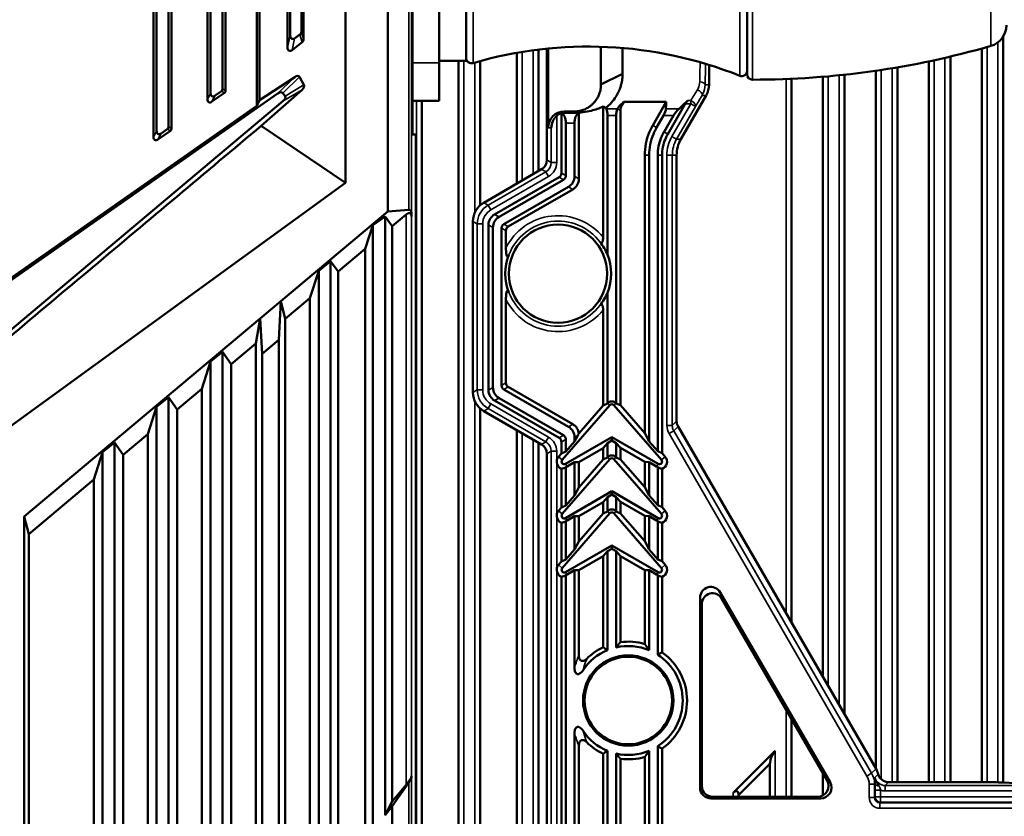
# Model space of a CAD drawing. Header units: millimetres. Extents: x 0 to 4638, y -120 to 1188.
# Tile 99 of 256: x 490 to 581, y 849 to 923. Entities that reach past the tile are written whole.
import ezdxf

# ---------------------------------------------------------------- set-up
doc = ezdxf.new("R2010")
doc.units = ezdxf.units.MM
doc.header["$LTSCALE"] = 2
doc.layers.add('Sichtbar (ISO)', color=7, linetype='Continuous', lineweight=50)
doc.layers.add('Sichtbar schmal (ISO)', color=7, linetype='Continuous', lineweight=35)

msp = doc.modelspace()

# ---------------------------------------------------------------- linework, layer by layer
at = {"layer": 'Sichtbar (ISO)'}
for p, q in [((501.956, 960.7707), (501.956, 912.0806)), ((502.2447, 912.6351), (502.2447, 960.707)), ((503.3447, 960.707), (503.3447, 913.0415)), ((503.6334, 912.8912), (503.6334, 960.7707)), ((506.956, 960.7707), (506.956, 915.5816)), ((507.2447, 916.1361), (507.2447, 960.707)), ((508.3447, 960.707), (508.3447, 916.5425)), ((519.7336, 907.8669), (519.7336, 960.5922)), ((523.6466, 905.2013), (523.6466, 956.7545)), ((508.6334, 916.3922), (508.6334, 950.9815)), ((515.8512, 921.1543), (515.8512, 948.9272)), ((525.9395, 912.3402), (525.9395, 949.5633)), ((514.3524, 920.3889), (514.3524, 948.1113)), ((514.5924, 921.516), (514.5924, 948.1362)), ((515.6437, 921.8384), (515.6437, 948.5388)), ((511.5089, 914.9949), (511.5089, 947.3954)), ((511.7709, 947.4048), (511.7709, 915.4982)), ((556.8942, 944.0019), (556.8942, 917.9019)), ((528.3937, 942.9564), (528.3937, 918.9469)), ((530.8937, 942.7564), (530.8937, 919.1468)), ((530.8942, 941.9435), (530.8942, 919.4165)), ((515.5145, 921.5686), (515.0196, 921.2221)), ((530.8942, 922.2019), (530.8937, 922.2019)), ((580.6072, 921.4092), (580.6072, 852.3602)), ((514.7891, 920.1394), (515.7248, 920.8755)), ((543.3719, 916.9519), (543.3719, 920.4487)), ((535.5822, 919.8868), (535.5822, 907.7852)), ((537.5822, 908.9399), (537.5822, 920.1866)), ((538.3719, 909.9729), (538.3719, 920.275)), ((538.4766, 920.2855), (538.4766, 912.9519)), ((545.3719, 920.3325), (545.3719, 917.9516)), ((575.7072, 919.5383), (575.7072, 852.3903)), ((578.6072, 852.3903), (578.6072, 920.2821)), ((530.8937, 919.1468), (528.3937, 919.1468)), ((528.3937, 915.4457), (528.3937, 918.9469)), ((530.1822, 919.1468), (530.1822, 802.2624)), ((532.1822, 905.7706), (532.1822, 919.1205)), ((553.3719, 918.772), (553.3719, 916.9362)), ((573.7072, 852.3903), (573.7072, 919.0923)), ((545.3718, 917.9516), (543.3719, 916.9519)), ((565.9072, 917.8587), (565.9072, 858.6632)), ((568.8072, 853.6479), (568.8072, 918.2248)), ((570.8072, 918.5407), (570.8072, 852.3903)), ((511.7709, 915.4982), (515.0288, 917.6485)), ((515.8844, 916.921), (515.4785, 917.6512)), ((561.0072, 917.484), (561.0072, 867.1374)), ((563.9072, 862.1221), (563.9072, 917.6689)), ((513.4124, 916.0988), (477.8947, 891.229)), ((507.3648, 915.3688), (508.5226, 916.1794)), ((508.2339, 916.3297), (507.6535, 915.9233)), ((511.9264, 913.1323), (515.7091, 916.4688)), ((513.9319, 916.1684), (514.1417, 915.8688)), ((550.774, 911.9035), (553.1037, 915.9362)), ((477.8947, 891.458), (511.5089, 914.9949)), ((513.9343, 915.3974), (480.3234, 887.1945)), ((511.7709, 915.4982), (511.5089, 914.9949)), ((528.3937, 915.4457), (525.9395, 915.4457)), ((528.3937, 915.4454), (525.9395, 915.4454)), ((526.7822, 802.2624), (526.7822, 915.4457)), ((545.4719, 915.3384), (545.2921, 915.0272)), ((545.4719, 915.3384), (549.4157, 915.3384)), ((548.163, 913.1699), (549.4157, 915.3384)), ((549.5556, 912.3653), (551.1773, 915.1725)), ((539.7141, 914.3363), (539.7141, 908.7556)), ((539.9775, 914.4519), (540.2842, 914.4519)), ((540.2842, 914.4519), (540.8719, 914.4519)), ((540.3347, 914.3038), (540.3347, 914.3018)), ((541.3224, 914.3615), (541.3224, 908.227)), ((543.5677, 914.8394), (543.5677, 902.8233)), ((543.9719, 901.2188), (543.9719, 914.0928)), ((544.7719, 887.4469), (544.7719, 914.0928)), ((545.176, 914.594), (545.176, 887.2679)), ((548.5129, 912.9677), (549.1629, 914.0928)), ((549.2056, 912.5675), (550.0868, 914.0928)), ((511.9264, 913.1323), (519.7336, 907.8669)), ((540.1183, 908.5222), (540.1183, 913.3943)), ((540.9183, 908.4603), (540.9183, 913.3868)), ((502.3648, 911.8677), (503.5226, 912.6784)), ((503.2339, 912.8287), (502.6535, 912.4223)), ((526.2447, 912.3402), (525.9395, 912.3402)), ((526.2447, 912.3402), (526.2447, 633.4579)), ((547.4213, 910.4035), (547.4213, 884.6849)), ((547.8254, 883.9341), (547.8254, 910.4035)), ((548.6254, 883.0138), (548.6254, 910.4035)), ((549.0296, 910.4035), (549.0296, 882.8348)), ((550.3719, 910.4035), (550.3719, 885.7988)), ((537.8722, 909.1074), (532.524, 906.0196)), ((480.511, 879.37), (519.7336, 907.8669)), ((539.4976, 908.3806), (533.5297, 904.935)), ((539.9018, 908.1472), (533.9338, 904.7016)), ((540.3554, 907.4853), (534.3874, 904.0398)), ((534.7916, 903.8064), (540.7595, 907.252)), ((513.751, 896.8979), (523.6466, 905.2013)), ((525.577, 905.3662), (523.6466, 905.2013)), ((524.0375, 903.8322), (525.3491, 904.9328)), ((525.8251, 905.066), (525.8472, 904.7549)), ((532.1822, 905.0286), (532.1822, 905.0338)), ((522.2572, 903.933), (523.3894, 904.7538)), ((524.0375, 903.8322), (523.3894, 904.7538)), ((523.3894, 904.7538), (523.3894, 849.3525)), ((531.5246, 888.4638), (531.5246, 904.2886)), ((521.5519, 901.7465), (522.2572, 903.933)), ((522.2572, 903.933), (522.2572, 847.9618)), ((524.0375, 903.8322), (524.0375, 850.5928)), ((532.9668, 903.96), (532.9668, 888.6771)), ((533.3709, 903.7266), (533.3709, 888.9104)), ((534.1709, 903.6648), (534.1709, 889.1057)), ((534.5751, 903.4314), (534.5751, 901.8082)), ((519.0375, 899.6367), (521.5519, 901.7465)), ((521.5519, 901.7465), (521.5519, 847.6305)), ((517.2447, 899.6989), (518.3447, 900.6219)), ((519.0375, 899.6367), (518.3447, 900.6219)), ((518.3447, 843.3081), (518.3447, 900.6219)), ((516.4364, 897.1931), (517.2447, 899.6989)), ((517.2447, 841.9972), (517.2447, 899.6989)), ((519.0375, 844.634), (519.0375, 899.6367)), ((543.9719, 887.4344), (543.9719, 897.685)), ((511.8383, 895.2929), (513.751, 896.8979)), ((513.751, 896.8979), (513.5635, 893.3302)), ((514.153, 895.277), (513.751, 896.8979)), ((514.153, 895.277), (516.4364, 897.1931)), ((516.4364, 841.6175), (516.4364, 897.1931)), ((534.5751, 897.0956), (534.5751, 889.339)), ((543.5677, 896.0804), (543.5677, 887.2554)), ((490.0005, 876.9688), (511.8383, 895.2929)), ((511.4364, 892.9976), (511.8383, 895.2929)), ((511.8383, 895.2929), (512.0259, 892.04)), ((514.153, 838.8962), (514.153, 895.277)), ((512.0259, 892.04), (513.5635, 893.3302)), ((513.5635, 893.3302), (513.5635, 841.6327)), ((508.3447, 892.2309), (507.2447, 891.3079)), ((508.3447, 892.2309), (509.153, 891.0815)), ((508.3447, 892.2309), (508.3447, 831.3906)), ((509.153, 891.0815), (511.4364, 892.9976)), ((511.4364, 835.6587), (511.4364, 892.9976)), ((506.4364, 888.8021), (507.2447, 891.3079)), ((507.2447, 891.3079), (507.2447, 673.5959)), ((512.0259, 839.8002), (512.0259, 892.04)), ((509.153, 891.0815), (509.153, 832.9375)), ((504.153, 886.8861), (506.4364, 888.8021)), ((506.4364, 888.8021), (506.4364, 676.1017)), ((534.3874, 888.7307), (540.3554, 885.2851)), ((540.7595, 885.5184), (534.7916, 888.964)), ((503.3447, 888.0354), (502.2447, 887.1124)), ((503.3447, 888.0354), (503.3447, 676.8684)), ((503.3447, 888.0354), (504.153, 886.8861)), ((532.1822, 887.7186), (532.1822, 887.7238)), ((533.5297, 887.7021), (539.4976, 884.2565)), ((533.9338, 887.9354), (539.9018, 884.4899)), ((501.4364, 884.6066), (502.2447, 887.1124)), ((502.2447, 887.1124), (502.2447, 677.7914)), ((504.153, 886.8861), (504.153, 678.0177)), ((532.1822, 817.4962), (532.1822, 886.9818)), ((532.524, 886.7328), (537.8722, 883.645)), ((544.1913, 887.2784), (539.7876, 882.2126)), ((541.3162, 884.6653), (543.5677, 887.2554)), ((543.5677, 887.2554), (543.9719, 887.4344)), ((543.9719, 887.4344), (543.9891, 887.4542)), ((544.5633, 887.2784), (548.9669, 882.2126)), ((544.7719, 887.4469), (544.7655, 887.4542)), ((544.7719, 887.4469), (545.176, 887.2679)), ((547.4213, 884.6849), (545.176, 887.2679)), ((535.5822, 884.9672), (535.5822, 820.8962)), ((568.8262, 853.615), (550.5061, 885.2983)), ((499.153, 882.6906), (501.4364, 884.6066)), ((501.4364, 884.6066), (501.4364, 680.2972)), ((540.0968, 881.8375), (544.3773, 884.3089)), ((540.1183, 883.0013), (540.1183, 884.1149)), ((541.2216, 884.4852), (540.9183, 883.9216)), ((540.9183, 883.9216), (540.9183, 884.3101)), ((544.3773, 883.9995), (543.9719, 883.7654)), ((544.3773, 884.3089), (544.3773, 883.9995)), ((548.6578, 881.8375), (544.3773, 884.3089)), ((544.3773, 883.9995), (544.7719, 883.7716)), ((547.8254, 883.9341), (547.4213, 884.6849)), ((498.3447, 883.8399), (497.2447, 882.9169)), ((498.3447, 883.8399), (499.153, 882.6906)), ((498.3447, 883.8399), (498.3447, 681.0639)), ((537.5822, 822.8962), (537.5822, 883.8125)), ((539.7141, 883.8815), (539.7141, 882.8223)), ((540.1183, 883.0013), (540.9183, 883.9216)), ((543.5677, 883.3155), (541.3224, 882.0191)), ((543.9719, 883.7654), (543.5677, 883.3155)), ((543.5677, 883.3155), (543.5677, 882.2554)), ((543.9719, 882.4344), (543.9719, 883.7654)), ((544.7719, 882.4469), (544.7719, 883.7716)), ((545.176, 883.3217), (544.7719, 883.7716)), ((545.176, 883.3217), (545.176, 882.2679)), ((545.176, 883.3217), (547.4213, 882.0254)), ((548.6254, 883.0138), (547.8254, 883.9341)), ((496.4364, 880.4111), (497.2447, 882.9169)), ((497.2447, 882.9169), (497.2447, 681.9869)), ((499.153, 882.6906), (499.153, 682.2132)), ((538.3719, 882.7795), (538.3719, 800.9231)), ((539.4439, 882.5114), (539.7141, 882.8223)), ((539.7141, 882.8223), (540.1183, 883.0013)), ((544.1913, 882.2784), (539.7876, 877.2126)), ((541.3224, 879.6725), (543.5677, 882.2554)), ((543.5677, 882.2554), (543.9719, 882.4344)), ((543.9719, 882.4344), (543.9891, 882.4542)), ((544.5633, 882.2784), (548.9669, 877.2126)), ((544.7719, 882.4469), (544.7655, 882.4542)), ((544.7719, 882.4469), (545.176, 882.2679)), ((547.4213, 879.6849), (545.176, 882.2679)), ((548.6254, 883.0138), (549.0296, 882.8348)), ((549.3107, 882.5114), (549.0296, 882.8348)), ((539.7141, 881.3987), (539.7141, 877.8223)), ((540.1183, 878.0013), (540.1183, 881.5573)), ((540.9183, 882.0024), (540.2308, 881.6055)), ((540.9183, 882.0024), (541.3224, 882.0191)), ((540.9183, 878.9216), (540.9183, 882.0024)), ((541.3224, 879.6725), (541.3224, 882.0191)), ((547.4213, 882.0254), (547.8254, 882.0087)), ((547.4213, 882.0254), (547.4213, 879.6849)), ((547.8254, 878.9341), (547.8254, 882.0087)), ((547.8254, 882.0087), (548.5238, 881.6055)), ((548.6254, 878.0138), (548.6254, 881.5606)), ((549.0296, 881.3945), (549.0296, 877.8348)), ((490.4024, 875.348), (496.4364, 880.4111)), ((496.4364, 880.4111), (496.4364, 684.4927)), ((541.3224, 879.6725), (540.9183, 878.9216)), ((547.8254, 878.9341), (547.4213, 879.6849)), ((540.0968, 876.8375), (544.3773, 879.3089)), ((540.1183, 878.0013), (540.9183, 878.9216)), ((543.9719, 878.7654), (543.5677, 878.3155)), ((544.3773, 878.9995), (543.9719, 878.7654)), ((543.9719, 877.4344), (543.9719, 878.7654)), ((544.3773, 879.3089), (544.3773, 878.9995)), ((548.6578, 876.8375), (544.3773, 879.3089)), ((544.3773, 878.9995), (544.7719, 878.7716)), ((544.7719, 877.4469), (544.7719, 878.7716)), ((545.176, 878.3217), (544.7719, 878.7716)), ((548.6254, 878.0138), (547.8254, 878.9341)), ((539.4439, 877.5114), (539.7141, 877.8223)), ((539.7141, 877.8223), (540.1183, 878.0013)), ((543.5677, 878.3155), (541.3224, 877.0191)), ((543.5677, 878.3155), (543.5677, 877.2554)), ((545.176, 878.3217), (545.176, 877.2679)), ((545.176, 878.3217), (547.4213, 877.0254)), ((548.6254, 878.0138), (549.0296, 877.8348)), ((549.3107, 877.5114), (549.0296, 877.8348)), ((490.4024, 875.348), (490.0005, 876.9688)), ((490.0005, 876.9688), (490.0005, 687.9349)), ((544.1913, 877.2784), (539.7876, 872.2126)), ((540.9183, 877.0024), (540.2308, 876.6055)), ((540.9183, 877.0024), (541.3224, 877.0191)), ((540.9183, 873.9216), (540.9183, 877.0024)), ((541.3224, 874.6725), (543.5677, 877.2554)), ((541.3224, 874.6725), (541.3224, 877.0191)), ((543.5677, 877.2554), (543.9719, 877.4344)), ((543.9719, 877.4344), (543.9891, 877.4542)), ((544.5633, 877.2784), (548.9669, 872.2126)), ((544.7719, 877.4469), (544.7655, 877.4542)), ((544.7719, 877.4469), (545.176, 877.2679)), ((547.4213, 874.6849), (545.176, 877.2679)), ((547.4213, 877.0254), (547.8254, 877.0087)), ((547.4213, 877.0254), (547.4213, 874.6849)), ((547.8254, 877.0087), (548.5238, 876.6055)), ((547.8254, 873.9341), (547.8254, 877.0087)), ((539.7141, 876.3987), (539.7141, 872.8223)), ((540.1183, 873.0013), (540.1183, 876.5573)), ((548.6254, 873.0138), (548.6254, 876.5606)), ((549.0296, 876.3945), (549.0296, 872.8348)), ((490.4024, 875.348), (490.4024, 689.5558)), ((540.0968, 871.8375), (544.3773, 874.3089)), ((541.3224, 874.6725), (540.9183, 873.9216)), ((544.3773, 873.9995), (543.9719, 873.7654)), ((544.3773, 874.3089), (544.3773, 873.9995)), ((548.6578, 871.8375), (544.3773, 874.3089)), ((544.3773, 873.9995), (544.7719, 873.7716)), ((547.8254, 873.9341), (547.4213, 874.6849)), ((540.1183, 873.0013), (540.9183, 873.9216)), ((543.5677, 873.3155), (541.3224, 872.0191)), ((543.9719, 873.7654), (543.5677, 873.3155)), ((543.5677, 873.3155), (543.5677, 864.8753)), ((543.9719, 864.6123), (543.9719, 873.7654)), ((544.7719, 864.8668), (544.7719, 873.7716)), ((545.176, 873.3217), (544.7719, 873.7716)), ((545.176, 873.3217), (545.176, 865.3499)), ((545.176, 873.3217), (547.4213, 872.0254)), ((548.6254, 873.0138), (547.8254, 873.9341)), ((539.4439, 872.5114), (539.7141, 872.8223)), ((539.7141, 872.8223), (540.1183, 873.0013)), ((548.6254, 873.0138), (549.0296, 872.8348)), ((549.3107, 872.5114), (549.0296, 872.8348)), ((539.7141, 871.3987), (539.7141, 796.8841)), ((540.1183, 796.8031), (540.1183, 871.5573)), ((540.9183, 872.0024), (540.2308, 871.6055)), ((540.9183, 872.0024), (541.3224, 872.0191)), ((540.9183, 863.006), (540.9183, 872.0024)), ((541.3224, 864.1262), (541.3224, 872.0191)), ((547.4213, 872.0254), (547.8254, 872.0087)), ((547.4213, 872.0254), (547.4213, 865.1792)), ((547.8254, 872.0087), (548.5238, 871.6055)), ((547.8254, 864.609), (547.8254, 872.0087)), ((548.6254, 864.1898), (548.6254, 871.5606)), ((549.0296, 871.3945), (549.0296, 864.4047)), ((552.5464, 869.4609), (552.5464, 851.8898)), ((564.5696, 852.3896), (554.4095, 869.9608)), ((552.7036, 868.8749), (552.7036, 852.047)), ((564.2971, 852.5469), (554.5667, 869.3748)), ((561.0072, 858.2365), (561.0072, 851.0483)), ((540.9183, 801.4905), (540.9183, 856.8977)), ((541.3224, 801.7777), (541.3224, 855.7775)), ((543.5677, 855.0284), (543.5677, 803.2146)), ((543.9719, 803.4449), (543.9719, 855.2915)), ((544.7719, 803.9569), (544.7719, 855.037)), ((547.8254, 805.9113), (547.8254, 855.2947)), ((548.6254, 806.4234), (548.6254, 855.714)), ((549.0296, 855.4991), (549.0296, 806.7102)), ((555.6072, 851.4075), (559.5072, 855.3075)), ((545.176, 854.5539), (545.176, 804.2439)), ((547.4213, 854.7246), (547.4213, 805.6809)), ((556.1072, 851.2004), (559.0072, 854.1004)), ((559.0072, 851.0483), (559.0072, 854.1004)), ((563.9072, 851.1676), (563.9072, 853.2212)), ((525.3491, 852.1559), (524.0375, 850.5928)), ((525.577, 852.3501), (524.0548, 850.1697)), ((525.8472, 852.9397), (525.8251, 852.8082)), ((568.8072, 852.5713), (568.8072, 852.5729)), ((569.9921, 852.3903), (578.963, 852.3903)), ((582.5888, 852.2408), (580.6951, 852.3553)), ((556.1072, 851.2004), (556.1072, 851.0483)), ((523.3894, 849.3525), (524.0375, 850.5928)), ((553.545, 850.8911), (563.7051, 850.8911)), ((553.7022, 851.0483), (563.4326, 851.0483)), ((524.0548, 850.1697), (523.3894, 849.3525)), ((524.0548, 843.2182), (524.0548, 850.1697))]:
    msp.add_line(p, q, dxfattribs=at)
for centre, radius in [((539.3947, 899.4519), 4.5502), ((545.8947, 859.9519), 4.1782), ((545.8947, 859.9519), 4.0524)]:
    msp.add_circle(centre, radius, dxfattribs=at)
for centre, radius, start, end in [((578.8942, 922.4415), 2, 286.094151, 0), ((542.1807, 882.6851), 37.7824, 68.205341, 106.365269), ((557.3942, 996.9586), 79.5567, 270, 286.094151), ((531.3942, 919.4165), 0.5, 180, 286.365269), ((556.3942, 918.2311), 0.5, 248.205341, 0), ((557.3942, 917.9019), 0.5, 180, 270), ((539.3947, 899.4519), 4.9064, 338.892307, 21.107693), ((544.3773, 887.1168), 0.5144, 41, 139), ((544.3773, 887.1168), 0.2464, 41, 139), ((539.9736, 882.0509), 0.7019, 139, 175.602109), ((539.9736, 882.0509), 0.2464, 139, 300), ((544.3773, 882.1168), 0.5144, 41, 139), ((544.3773, 882.1168), 0.2464, 41, 139), ((548.781, 882.0509), 0.2464, 240, 41), ((548.781, 882.0509), 0.7019, 290.745046, 41), ((539.9736, 882.0509), 0.7019, 184.397891, 248.304249), ((539.9736, 882.0509), 0.5144, 286.334352, 300), ((548.781, 882.0509), 0.5144, 240, 252.401186), ((544.3773, 877.1168), 0.5144, 41, 139), ((539.9736, 877.0509), 0.7019, 139, 175.602109), ((539.9736, 877.0509), 0.7019, 184.397891, 248.304249), ((539.9736, 877.0509), 0.2464, 139, 300), ((544.3773, 877.1168), 0.2464, 41, 139), ((548.781, 877.0509), 0.2464, 240, 41), ((548.781, 877.0509), 0.7019, 290.745046, 41), ((539.9736, 877.0509), 0.5144, 286.334352, 300), ((548.781, 877.0509), 0.5144, 240, 252.401186), ((539.9736, 872.0509), 0.7019, 139, 175.602109), ((539.9736, 872.0509), 0.2464, 139, 300), ((548.781, 872.0509), 0.2464, 240, 41), ((548.781, 872.0509), 0.7019, 290.745046, 41), ((539.9736, 872.0509), 0.7019, 184.397891, 248.304249), ((539.9736, 872.0509), 0.5144, 286.334352, 300), ((548.781, 872.0509), 0.5144, 240, 252.401186), ((545.8947, 859.9519), 5.4456, 115.296777, 134.758058), ((545.8947, 859.9519), 5.0415, 67.481875, 102.868544), ((545.8947, 859.9519), 5.4456, 73.719561, 97.583557), ((545.8947, 859.9519), 5.0415, 112.420295, 146.090266), ((545.8947, 859.9519), 5.0415, 302.796617, 57.203383), ((545.8947, 859.9519), 5.4456, 305.146853, 54.853147), ((545.8947, 859.9519), 5.0415, 213.909733, 247.579705), ((545.8947, 859.9519), 5.4456, 225.241942, 244.703223), ((545.8947, 859.9519), 5.0415, 257.131456, 292.518125), ((545.8947, 859.9519), 5.4456, 262.416443, 286.280439)]:
    msp.add_arc(centre, radius, start, end, dxfattribs=at)
for centre, major_axis, ratio, start_param, end_param in [((514.897, 921.5591), (-0.0819, -0.3845), 0.7631278, 4.9844344, 6.9693254), ((515.3391, 921.8687), (-0.1019, 0.3359), 0.8546516, 3.4144073, 4.3713652), ((515.553, 921.1633), (-0.0299, 0.3448), 0.8602881, 3.65483, 4.6117879), ((514.6638, 920.4637), (-0.1334, -0.3819), 0.7367432, 5.1552424, 7.1401333), ((515.0876, 917.3082), (-0.3564, -0.3869), 0.5679683, 2.9561358, 4.3008677), ((515.4539, 916.6493), (-0.4226, -0.2845), 0.5875033, 1.7901307, 3.0914402), ((551.3706, 916.9362), (2.0012, 0), 0.9993908, 5.7595865, 6.2831853), ((507.5911, 916.3025), (-0.2218, -0.426), 0.6245865, 5.4072012, 7.1591694), ((507.9983, 916.5876), (-0.3175, 0.1653), 0.838101, 2.7302002, 3.5529852), ((508.2869, 916.4373), (-0.3175, 0.1653), 0.838101, 2.7302002, 3.5529852), ((513.4804, 915.7672), (-0.437, -0.419), 0.4955722, 3.065077, 4.4098089), ((513.6327, 915.5497), (-0.5145, -0.3106), 0.4991402, 1.8741134, 3.1754229), ((507.3024, 915.748), (-0.2218, -0.426), 0.6245865, 5.4072012, 7.1591694), ((540.6231, 930.9519), (20.1375, 24.3685), 0.4513122, 4.4119954, 4.4254481), ((546.3307, 914.5166), (1.1253, -0.3017), 0.8583483, 2.9154149, 3.3677704), ((572.3045, 930.9519), (20.1375, 24.3685), 0.4513122, 2.5716877, 2.6019066), ((546.4243, 930.9519), (-20.1375, -24.3685), 0.4513122, 1.2536366, 1.2901739), ((551.5107, 915.1725), (0.3871, 0.4685), 0.4513122, 1.2901739, 1.9277716), ((539.9775, 912.9519), (-1.5009, 0), 0.9993908, 4.712389, 6.2831853), ((540.2918, 912.9519), (-1.5009, 0), 0.9993908, 5.107486, 5.4578353), ((540.329, 912.9519), (-1.5975, 0), 0.9389431, 5.0937698, 5.107486), ((545.6462, 914.7001), (2.0255, -0.543), 0.8583483, 3.3288167, 3.3677704), ((560.3761, 913.3833), (16.7289, -2.4216), 0.3050741, 3.3331957, 3.3363132), ((555.5766, 930.9519), (0, -26.0081), 0.5773503, 5.38384, 5.386524), ((543.3945, 914.0928), (0, -1), 0.5773503, 1.5707963, 2.2449313), ((545.3492, 914.0928), (0, -1), 0.5773503, 4.0927803, 4.712389), ((545.7405, 914.4232), (0.8937, -0.1334), 0.740143, 2.8899976, 2.9604793), ((548.4961, 914.0928), (-0.7743, -0.937), 0.4513122, 1.9277716, 2.6019066), ((550.7536, 914.0928), (-0.7743, -0.937), 0.4513122, 4.3952292, 5.0693642), ((502.5911, 912.8015), (-0.2218, -0.426), 0.6245865, 5.4072012, 7.1591694), ((502.9983, 913.0866), (-0.3175, 0.1653), 0.838101, 2.7302002, 3.5529852), ((503.2869, 912.9363), (-0.3175, 0.1653), 0.838101, 2.7302002, 3.5529852), ((502.3024, 912.2469), (-0.2218, -0.426), 0.6245865, 5.4072012, 7.1591694), ((553.3737, 910.4035), (-3.0018, 0), 0.9993908, 5.7595865, 6.2831853), ((537.3712, 909.9736), (0.8667, -0.5004), 0.999188, 5.7599382, 6.8064324), ((539.1368, 908.8389), (-0.5204, 0.3005), 0.8320503, 2.6937603, 3.5894251), ((539.5409, 908.6056), (-0.5204, 0.3005), 0.8320503, 2.6937603, 3.5894251), ((539.4172, 908.677), (1.3531, -0.7812), 0.8320503, 5.8353529, 6.7310177), ((539.8213, 908.4437), (1.3531, -0.7812), 0.8320503, 5.8353529, 6.7310177), ((533.5258, 904.2872), (-1.7335, 1.0008), 0.999188, 5.7599382, 6.8064324), ((525.3491, 904.2801), (0.3536, 0.7582), 0.4663077, 5.5850536, 7.0685835), ((525.327, 904.5911), (-0.3536, -0.7582), 0.4663077, 2.443461, 3.403392), ((534.4679, 903.7433), (1.3531, -0.7812), 0.8320503, 2.6937603, 3.5894251), ((534.872, 903.51), (1.3531, -0.7812), 0.8320503, 2.6937603, 3.5894251), ((534.7483, 903.5814), (0.5204, -0.3005), 0.8320503, 2.6937603, 3.5894251), ((535.1524, 903.3481), (0.5204, -0.3005), 0.8320503, 2.6937603, 3.5894251), ((539.6757, 899.4519), (4.6465, 0), 0.9981691, 0.3908331, 0.6798689), ((539.116, 899.4519), (-4.6073, 0), 0.9981691, 5.8937779, 6.6725927), ((539.6757, 899.4519), (4.6465, 0), 0.9981691, 5.6033164, 5.8923522), ((534.4679, 888.8938), (-1.3531, -0.7812), 0.8320503, 5.8353529, 6.7310177), ((534.872, 889.1271), (-1.3531, -0.7812), 0.8320503, 5.8353529, 6.7310177), ((534.7483, 889.189), (0.5204, 0.3005), 0.8320503, 2.6937603, 3.5894251), ((535.1524, 889.4223), (0.5204, 0.3005), 0.8320503, 2.6937603, 3.5894251), ((533.5258, 888.4652), (-1.7335, -1.0008), 0.999188, 5.7599382, 6.8064324), ((551.3725, 885.8), (0.708, 0.708), 0.9987828, 2.3568035, 2.8807538), ((539.4172, 884.0934), (1.3531, 0.7812), 0.8320503, 5.8353529, 6.7310177), ((539.8213, 884.3267), (1.3531, 0.7812), 0.8320503, 5.9262424, 6.7310177), ((539.1368, 883.7982), (0.5204, 0.3005), 0.8320503, 5.8353529, 6.7310177), ((539.5409, 884.0315), (0.5204, 0.3005), 0.8320503, 5.8353529, 6.7310177), ((540.8999, 884.9495), (-1.0104, -2.0048), 0.2226485, 1.4503241, 1.5412136), ((537.3712, 882.7788), (0.8667, 0.5004), 0.999188, 5.7599382, 6.8064324), ((539.9726, 882.0509), (-0.0538, 0.6988), 0.9999979, 1.4170546, 1.5707963), ((539.6297, 882.0509), (-0.7411, 0), 0.885782, 1.6850235, 2.2906704), ((549.1279, 882.0509), (0.7475, 0), 0.885782, 3.9752981, 4.5804966), ((539.9726, 877.0509), (-0.0538, 0.6988), 0.9999979, 1.4170546, 1.5707963), ((539.6297, 877.0509), (-0.7411, 0), 0.885782, 1.6850235, 2.2906704), ((549.1279, 877.0509), (0.7475, 0), 0.885782, 3.9752981, 4.5804966), ((539.9726, 872.0509), (-0.0538, 0.6988), 0.9999979, 1.4170546, 1.5707963), ((539.6297, 872.0509), (-0.7411, 0), 0.885782, 1.6850235, 2.2906704), ((549.1279, 872.0509), (0.7475, 0), 0.885782, 3.9752981, 4.5804966), ((553.5478, 869.4507), (0.2644, -0.9854), 0.9801561, 1.8379844, 4.4452009), ((553.705, 868.8647), (0.2644, -0.9854), 0.9801561, 1.8379844, 4.4452009), ((559.5072, 854.6004), (-0.3536, -0.8536), 0.4142136, 3.9269908, 5.4977871), ((567.0935, 852.6117), (-1.4159, -1.4159), 0.9987828, 2.6181568, 2.8807538), ((569.9933, 853.3909), (-0.708, -0.708), 0.9987828, 5.7597495, 7.0679745), ((525.3491, 852.3643), (0.4892, 0.6261), 0.1650759, 4.5041829, 5.9877128), ((525.327, 852.2327), (-0.4892, -0.6261), 0.1650759, 1.8861891, 2.8461202), ((563.4278, 852.0497), (-0.8709, 0.5025), 0.9945455, 2.0964373, 4.186748), ((563.7004, 851.8925), (-0.8709, 0.5025), 0.9945455, 2.0964373, 4.186748), ((578.963, 852.3204), (-2, 0), 0.0349208, 3.6651915, 4.712389), ((553.5478, 851.8925), (0.709, 0.709), 0.9972647, 2.357564, 3.9256213), ((553.705, 852.0497), (0.709, 0.709), 0.9972647, 2.357564, 3.9256213), ((555.6072, 850.7004), (0.3536, 0.8536), 0.4142136, 5.4977871, 7.0685835)]:
    msp.add_ellipse(centre, major_axis=major_axis, ratio=ratio, start_param=start_param, end_param=end_param, dxfattribs=at)
for points, knots in [([(545.3718, 917.9516), (545.3718, 917.7811), (545.3606, 917.6108), (545.3168, 917.2795), (545.2845, 917.1154), (545.2125, 916.8441), (545.1794, 916.7376), (545.0919, 916.493), (545.0331, 916.3542), (544.9009, 916.0847), (544.8273, 915.9534), (544.6235, 915.6335), (544.4854, 915.4513), (544.1719, 915.1012), (544, 914.939), (543.8127, 914.7887)], [0.00000178, 0.00000178, 0.00000178, 0.00000178, 0.05904004, 0.05904004, 0.11710198, 0.11710198, 0.15574956, 0.15574956, 0.20828258, 0.20828258, 0.26093563, 0.26093563, 0.33962457, 0.33962457, 0.42082887, 0.42082887, 0.42082887, 0.42082887]), ([(541.5359, 914.5417), (541.6671, 914.5778), (541.7998, 914.6259), (541.9312, 914.6874), (541.9406, 914.6918), (541.9501, 914.6963), (541.9598, 914.701), (542.0862, 914.7621), (542.2295, 914.8498), (542.3183, 914.9128), (542.3475, 914.9335), (542.3768, 914.9552), (542.4063, 914.9782), (542.4738, 915.0306), (542.5421, 915.0893), (542.6098, 915.1548), (542.6584, 915.2018), (542.7068, 915.2524), (542.7543, 915.3067), (542.7601, 915.3134), (542.7661, 915.3203), (542.7722, 915.3275), (542.8161, 915.3789), (542.865, 915.442), (542.8935, 915.4812), (542.9425, 915.5486), (543.0013, 915.6381), (543.052, 915.7284), (543.0686, 915.7578), (543.0843, 915.7874), (543.0989, 915.816), (543.1578, 915.9314), (543.2024, 916.0343), (543.248, 916.1742), (543.3017, 916.3388), (543.3349, 916.4985), (543.3532, 916.6465), (543.3664, 916.7536), (543.3719, 916.8563), (543.3719, 916.9519)], [0.00000409, 0.00000409, 0.00000409, 0.00000409, 0.125, 0.125, 0.125, 0.13390988, 0.13390988, 0.13390988, 0.25, 0.25, 0.25, 0.28807798, 0.28807798, 0.28807798, 0.375, 0.375, 0.375, 0.4375, 0.4375, 0.4375, 0.44517226, 0.44517226, 0.44517226, 0.5, 0.5, 0.5, 0.59428164, 0.59428164, 0.59428164, 0.625, 0.625, 0.625, 0.74885058, 0.74885058, 0.74885058, 0.89455652, 0.89455652, 0.89455652, 1, 1, 1, 1]), ([(545.1698, 915.06), (545.1348, 915.0279), (545.1014, 914.9944), (545.0013, 914.8829), (544.9434, 914.8003), (544.8995, 914.7171)], [0.48093893, 0.48093893, 0.48093893, 0.48093893, 0.495968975, 0.495968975, 0.529305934, 0.529305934, 0.529305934, 0.529305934]), ([(539.2738, 914.0541), (539.1974, 913.9837), (539.1297, 913.9071), (539.0064, 913.7379), (538.9524, 913.6444), (538.8216, 913.3537), (538.778, 913.146), (538.7741, 912.9519)], [0.30217991, 0.30217991, 0.30217991, 0.30217991, 0.33343766, 0.33343766, 0.36705776, 0.36705776, 0.43429797, 0.43429797, 0.43429797, 0.43429797]), ([(539.7344, 914.3441), (539.8071, 914.3742), (539.8898, 914.4012), (540.0353, 914.4318), (540.0911, 914.4405), (540.1738, 914.448), (540.1983, 914.4496), (540.2434, 914.4515), (540.2637, 914.4519), (540.2842, 914.4519)], [-0.063130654, -0.063130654, -0.063130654, -0.063130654, -0.031665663, -0.031665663, -0.013610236, -0.013610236, -0.006134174, -0.006134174, -0.000001, -0.000001, -0.000001, -0.000001]), ([(539.7759, 914.3117), (539.7689, 914.3171), (539.762, 914.3225), (539.7482, 914.3333), (539.7413, 914.3387), (539.7344, 914.3441)], [-0.0089013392, -0.0089013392, -0.0089013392, -0.0089013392, -0.0044511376, -0.0044511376, -0.000001, -0.000001, -0.000001, -0.000001]), ([(540.1183, 913.3943), (540.1182, 913.4934), (540.1096, 913.5913), (540.0759, 913.783), (540.0505, 913.8744), (539.9869, 914.0375), (539.9494, 914.1086), (539.867, 914.2273), (539.8226, 914.2751), (539.7759, 914.3117)], [-0.12205371, -0.12205371, -0.12205371, -0.12205371, -0.09223977, -0.09223977, -0.06095245, -0.06095245, -0.03010315, -0.03010315, 0, 0, 0, 0]), ([(540.8719, 914.4519), (540.9875, 914.4519), (541.1014, 914.4599), (541.2688, 914.483), (541.3233, 914.4924), (541.431, 914.5146), (541.4839, 914.5274), (541.5359, 914.5417)], [0.000001, 0.000001, 0.000001, 0.000001, 0.034694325, 0.034694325, 0.051887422, 0.051887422, 0.069299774, 0.069299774, 0.069299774, 0.069299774]), ([(541.2586, 914.3083), (541.2126, 914.27), (541.1687, 914.2214), (541.0869, 914.1019), (541.0494, 914.0306), (540.9859, 913.8672), (540.9605, 913.776), (540.9269, 913.5841), (540.9183, 913.4861), (540.9183, 913.3868)], [-0.12159231, -0.12159231, -0.12159231, -0.12159231, -0.09176664, -0.09176664, -0.0609659, -0.0609659, -0.02979099, -0.02979099, -0.000001, -0.000001, -0.000001, -0.000001]), ([(543.5693, 914.91), (543.2159, 914.7528), (542.849, 914.6254), (542.2227, 914.4717), (541.9731, 914.4264), (541.585, 914.3806), (541.455, 914.3693), (541.3224, 914.3615)], [-0.23703582, -0.23703582, -0.23703582, -0.23703582, -0.11831541, -0.11831541, -0.03984799, -0.03984799, -0.000001, -0.000001, -0.000001, -0.000001]), ([(543.8127, 914.7887), (543.772, 914.8091), (543.7314, 914.8295), (543.6503, 914.8699), (543.6098, 914.8901), (543.5693, 914.91)], [-0.050369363, -0.050369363, -0.050369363, -0.050369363, -0.025186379, -0.025186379, -0.000001, -0.000001, -0.000001, -0.000001]), ([(480.7621, 886.9899), (485.8978, 891.2974), (491.2307, 895.7707), (501.4982, 904.3838), (506.7847, 908.8188), (511.9264, 913.1323)], [-4.0113493, -4.0113493, -4.0113493, -4.0113493, -2.0134143, -2.0134143, 0, 0, 0, 0]), ([(547.4213, 910.4035), (547.4213, 910.769), (547.4572, 911.1307), (547.6005, 911.8466), (547.7066, 912.1935), (547.9141, 912.6926), (547.9914, 912.8557), (548.1048, 913.0673), (548.1335, 913.1188), (548.163, 913.1699)], [0, 0, 0, 0, 0.3756651, 0.3756651, 0.75133019, 0.75133019, 0.93916274, 0.93916274, 0.9999948, 0.9999948, 0.9999948, 0.9999948]), ([(547.8254, 910.4035), (547.8254, 910.7423), (547.8587, 911.0776), (547.9915, 911.7412), (548.0899, 912.0627), (548.2822, 912.5253), (548.3539, 912.6765), (548.459, 912.8726), (548.4856, 912.9203), (548.5129, 912.9677)], [0, 0, 0, 0, 0.3756706, 0.3756706, 0.7513413, 0.7513413, 0.9391766, 0.9391766, 1, 1, 1, 1]), ([(548.6254, 910.4035), (548.6254, 910.6895), (548.6535, 910.9724), (548.7656, 911.5325), (548.8487, 911.8038), (549.011, 912.1943), (549.0715, 912.3219), (549.1602, 912.4874), (549.1826, 912.5276), (549.2056, 912.5675)], [0, 0, 0, 0, 0.3757012, 0.3757012, 0.7514025, 0.7514025, 0.9392531, 0.9392531, 1, 1, 1, 1]), ([(549.0296, 910.4035), (549.0296, 910.6627), (549.055, 910.9193), (549.1567, 911.427), (549.232, 911.673), (549.3791, 912.027), (549.434, 912.1427), (549.5144, 912.2927), (549.5347, 912.3291), (549.5556, 912.3653)], [0, 0, 0, 0, 0.3757012, 0.3757012, 0.7514025, 0.7514025, 0.9392531, 0.9392531, 1, 1, 1, 1]), ([(543.5677, 902.8233), (543.5677, 902.7193), (543.5589, 902.5957), (543.5309, 902.4675), (543.5202, 902.43), (543.5001, 902.3793), (543.4878, 902.3553), (543.465, 902.3237), (543.4504, 902.3098), (543.424, 902.2952), (543.4074, 902.2921), (543.3769, 902.2956), (543.3575, 902.3046), (543.3246, 902.3283), (543.3056, 902.3476), (543.2891, 902.3678)], [-0.290405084, -0.290405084, -0.290405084, -0.290405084, -0.25920028, -0.25920028, -0.248412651, -0.248412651, -0.239815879, -0.239815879, -0.231749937, -0.231749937, -0.223392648, -0.223392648, -0.21343002, -0.21343002, -0.202433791, -0.202433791, -0.202433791, -0.202433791]), ([(534.8537, 901.1978), (534.835, 901.1525), (534.8127, 901.1052), (534.7761, 901.0515), (534.7577, 901.0313), (534.7341, 901.0217), (534.7261, 901.0205), (534.7131, 901.0226), (534.7056, 901.0261), (534.6847, 901.0425), (534.6699, 901.0676), (534.6331, 901.1562), (534.6156, 901.2492), (534.584, 901.4752), (534.5751, 901.6564), (534.5751, 901.8082)], [-0.26054267, -0.26054267, -0.26054267, -0.26054267, -0.24380007, -0.24380007, -0.23332125, -0.23332125, -0.22931633, -0.22931633, -0.22549589, -0.22549589, -0.21580984, -0.21580984, -0.19095236, -0.19095236, -0.14542391, -0.14542391, -0.14542391, -0.14542391]), ([(534.5751, 897.0956), (534.5751, 897.2473), (534.584, 897.4286), (534.6156, 897.6545), (534.6331, 897.7476), (534.6699, 897.8361), (534.6847, 897.8613), (534.7056, 897.8776), (534.7131, 897.8811), (534.7261, 897.8832), (534.7341, 897.8821), (534.7577, 897.8724), (534.7761, 897.8522), (534.8127, 897.7986), (534.835, 897.7513), (534.8537, 897.706)], [-0.36131335, -0.36131335, -0.36131335, -0.36131335, -0.3157849, -0.3157849, -0.29092742, -0.29092742, -0.28124137, -0.28124137, -0.27742094, -0.27742094, -0.27341602, -0.27341602, -0.26293719, -0.26293719, -0.24619459, -0.24619459, -0.24619459, -0.24619459]), ([(543.2891, 896.536), (543.3056, 896.5561), (543.3246, 896.5755), (543.3575, 896.5991), (543.3769, 896.6081), (543.4074, 896.6117), (543.424, 896.6086), (543.4504, 896.5939), (543.465, 896.5801), (543.4878, 896.5484), (543.5001, 896.5244), (543.5202, 896.4738), (543.5309, 896.4363), (543.5589, 896.308), (543.5677, 896.1845), (543.5677, 896.0804)], [-0.204030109, -0.204030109, -0.204030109, -0.204030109, -0.19303388, -0.19303388, -0.183071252, -0.183071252, -0.174713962, -0.174713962, -0.16664802, -0.16664802, -0.158051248, -0.158051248, -0.14726362, -0.14726362, -0.116058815, -0.116058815, -0.116058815, -0.116058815]), ([(541.3224, 864.1262), (541.3224, 864.0697), (541.3269, 864.0125), (541.3479, 863.902), (541.3646, 863.8469), (541.4088, 863.7588), (541.4331, 863.7231), (541.4888, 863.6684), (541.5178, 863.6483), (541.5827, 863.6205), (541.6169, 863.6133), (541.6925, 863.6111), (541.7329, 863.6179), (541.8266, 863.6472), (541.8791, 863.6751), (541.9745, 863.7399), (542.0193, 863.7781), (542.0603, 863.8188)], [0.00000002, 0.00000002, 0.00000002, 0.00000002, 0.01694918, 0.01694918, 0.0338073, 0.0338073, 0.04666494, 0.04666494, 0.05737801, 0.05737801, 0.06799918, 0.06799918, 0.08022548, 0.08022548, 0.09758303, 0.09758303, 0.11491715, 0.11491715, 0.11491715, 0.11491715]), ([(541.7107, 862.7645), (541.6313, 862.6467), (541.5447, 862.546), (541.4203, 862.448), (541.3784, 862.4209), (541.3057, 862.3918), (541.2757, 862.3841), (541.2184, 862.381), (541.1922, 862.3842), (541.1413, 862.4014), (541.1181, 862.415), (541.0704, 862.4542), (541.0479, 862.4817), (540.9985, 862.5595), (540.9763, 862.6157), (540.933, 862.7665), (540.9183, 862.8809), (540.9183, 863.006)], [-0.1645924, -0.1645924, -0.1645924, -0.1645924, -0.12260202, -0.12260202, -0.10453534, -0.10453534, -0.0928883, -0.0928883, -0.08276149, -0.08276149, -0.07249547, -0.07249547, -0.059306, -0.059306, -0.03755209, -0.03755209, -0.000001, -0.000001, -0.000001, -0.000001]), ([(540.9183, 856.8977), (540.9183, 857.0233), (540.9331, 857.138), (540.9766, 857.2889), (540.9988, 857.345), (541.0482, 857.4225), (541.0707, 857.4499), (541.1185, 857.489), (541.1417, 857.5025), (541.1926, 857.5196), (541.2187, 857.5228), (541.2761, 857.5196), (541.3061, 857.5118), (541.379, 857.4825), (541.421, 857.4554), (541.5452, 857.3572), (541.6315, 857.2567), (541.7107, 857.1393)], [-0.16680739, -0.16680739, -0.16680739, -0.16680739, -0.12865479, -0.12865479, -0.10666756, -0.10666756, -0.09332461, -0.09332461, -0.08292504, -0.08292504, -0.07266484, -0.07266484, -0.06084431, -0.06084431, -0.04248611, -0.04248611, -0.00001072, -0.00001072, -0.00001072, -0.00001072]), ([(542.0603, 856.085), (542.0195, 856.1254), (541.975, 856.1634), (541.8801, 856.228), (541.8279, 856.2559), (541.7345, 856.2855), (541.6941, 856.2925), (541.6182, 856.2906), (541.5841, 856.2837), (541.519, 856.2561), (541.49, 856.2362), (541.4341, 856.1819), (541.4097, 856.1465), (541.3651, 856.0584), (541.3482, 856.003), (541.327, 855.8919), (541.3224, 855.8343), (541.3224, 855.7775)], [0.00000002, 0.00000002, 0.00000002, 0.00000002, 0.01722663, 0.01722663, 0.03448207, 0.03448207, 0.04673985, 0.04673985, 0.0573503, 0.0573503, 0.06804818, 0.06804818, 0.08084334, 0.08084334, 0.09778057, 0.09778057, 0.11481148, 0.11481148, 0.11481148, 0.11481148])]:
    msp.add_open_spline(points, degree=3, knots=knots, dxfattribs=at)
for points, degree in [([(541.3224, 914.3615), (541.3012, 914.3437), (541.2799, 914.326), (541.2586, 914.3083)], 3), ([(543.9719, 864.6123), (543.8375, 864.7022), (543.7028, 864.7898), (543.5677, 864.8753)], 3), ([(544.7719, 864.8668), (544.9645, 865.1083), (545.176, 865.3499)], 2), ([(547.8254, 864.609), (547.635, 864.8941), (547.4213, 865.1792)], 2), ([(548.6254, 864.1898), (548.7599, 864.2631), (548.8947, 864.3346), (549.0296, 864.4047)], 3), ([(543.5677, 855.0284), (543.7028, 855.114), (543.8375, 855.2016), (543.9719, 855.2915)], 3), ([(545.176, 854.5539), (544.9645, 854.7954), (544.7719, 855.037)], 2), ([(547.4213, 854.7246), (547.635, 855.0097), (547.8254, 855.2947)], 2), ([(549.0296, 855.4991), (548.8947, 855.5691), (548.7599, 855.6407), (548.6254, 855.714)], 3)]:
    msp.add_open_spline(points, degree=degree, dxfattribs=at)
at = {"layer": 'Sichtbar schmal (ISO)'}
for p, q in [((525.577, 905.3662), (525.577, 954.7911)), ((525.8251, 954.7911), (525.8251, 905.066)), ((556.2086, 944.1369), (556.2086, 917.7668)), ((557.3942, 917.4019), (557.3942, 944.5019)), ((531.5351, 918.9367), (531.5351, 942.2816)), ((579.4487, 941.3838), (579.4487, 920.5199)), ((514.3524, 920.3889), (514.5924, 921.516)), ((515.7248, 920.8755), (515.5145, 921.5686)), ((515.6437, 921.8384), (515.8512, 921.1543)), ((515.0196, 921.2221), (514.7891, 920.1394)), ((579.1072, 852.3901), (579.1072, 920.4222)), ((580.1072, 920.8513), (580.1072, 852.3777)), ((536.0822, 919.9721), (536.0822, 908.0739)), ((537.0822, 908.6513), (537.0822, 920.1219)), ((528.3937, 918.9469), (525.9395, 918.9469)), ((530.6822, 919.1468), (530.6822, 801.7624)), ((531.6822, 905.0665), (531.6822, 918.9796)), ((574.2072, 852.3903), (574.2072, 919.1987)), ((575.2072, 919.4217), (575.2072, 852.3903)), ((564.4072, 861.2574), (564.4072, 917.7116)), ((565.4072, 917.8064), (565.4072, 859.5279)), ((569.3072, 852.6617), (569.3072, 918.2989)), ((570.3072, 918.4568), (570.3072, 852.3903)), ((513.4124, 916.0988), (515.0288, 917.6485)), ((515.4785, 917.6512), (513.9319, 916.1684)), ((514.1417, 915.8688), (515.8844, 916.921)), ((553.0116, 916.9362), (553.3719, 916.9362)), ((560.5072, 917.4628), (560.5072, 868.0021)), ((506.956, 915.5816), (507.2447, 916.1361)), ((507.6535, 915.9233), (507.3648, 915.3688)), ((508.5226, 916.1794), (508.2339, 916.3297)), ((508.3447, 916.5425), (508.6334, 916.3922)), ((515.7091, 916.4688), (513.9343, 915.3974)), ((553.1037, 915.9362), (552.7266, 915.9362)), ((526.2822, 801.7624), (526.2822, 915.4457)), ((545.1698, 915.06), (545.2921, 915.0272)), ((549.9392, 912.1535), (551.6832, 915.1725)), ((551.6832, 915.1725), (551.1773, 915.1725)), ((551.4147, 915.4701), (551.6832, 915.4701)), ((551.6832, 915.4701), (551.6832, 915.1725)), ((551.6832, 915.1725), (552.116, 914.9225)), ((539.2738, 914.0541), (539.2738, 909.7407)), ((543.8204, 914.7716), (543.5677, 914.8394)), ((543.8456, 914.7171), (544.8995, 914.7171)), ((544.7719, 914.0928), (543.9719, 914.0928)), ((545.176, 914.594), (544.8792, 914.6735)), ((550.0868, 914.0928), (549.1629, 914.0928)), ((549.3777, 914.7171), (550.5933, 914.7171)), ((552.116, 914.9225), (550.3719, 911.9035)), ((548.5129, 912.9677), (548.163, 913.1699)), ((501.956, 912.0806), (502.2447, 912.6351)), ((502.6535, 912.4223), (502.3648, 911.8677)), ((503.5226, 912.6784), (503.2339, 912.8287)), ((503.3447, 913.0415), (503.6334, 912.8912)), ((538.7741, 912.9519), (538.4766, 912.9519)), ((538.7741, 909.7407), (538.7741, 912.9519)), ((549.2056, 912.5675), (549.5556, 912.3653)), ((549.9392, 912.1535), (550.3719, 911.9035)), ((550.3719, 911.9035), (550.774, 911.9035)), ((547.8254, 910.4035), (547.4213, 910.4035)), ((548.6254, 910.4035), (549.0296, 910.4035)), ((549.47, 885.3966), (549.47, 910.4035)), ((549.47, 910.4035), (549.9697, 910.4035)), ((550.3719, 910.4035), (549.9697, 910.4035)), ((549.9697, 910.4035), (549.9697, 885.3966)), ((538.3719, 909.9729), (538.7741, 909.7407)), ((538.7741, 909.7407), (539.2738, 909.7407)), ((532.9262, 905.7874), (538.2744, 908.8752)), ((538.2744, 908.8752), (537.8722, 909.1074)), ((538.5242, 908.4424), (538.2744, 908.8752)), ((539.7141, 908.7556), (540.1183, 908.5222)), ((538.5242, 908.4424), (533.176, 905.3547)), ((539.9018, 908.1472), (539.4976, 908.3806)), ((540.9183, 908.4603), (541.3224, 908.227)), ((540.7595, 907.252), (540.3554, 907.4853)), ((532.524, 906.0196), (532.9262, 905.7874)), ((525.3491, 852.1559), (525.3491, 904.9328)), ((533.176, 905.3547), (532.9262, 905.7874)), ((533.9338, 904.7016), (533.5297, 904.935)), ((525.8472, 904.7549), (525.8472, 852.9397)), ((531.9268, 904.0564), (531.5246, 904.2886)), ((531.9268, 888.696), (531.9268, 904.0564)), ((531.9268, 904.0564), (532.4265, 904.0564)), ((532.4265, 904.0564), (532.4265, 888.696)), ((534.7916, 903.8064), (534.3874, 904.0398)), ((532.9668, 903.96), (533.3709, 903.7266)), ((534.1709, 903.6648), (534.5751, 903.4314)), ((531.5246, 888.4638), (531.9268, 888.696)), ((531.9268, 888.696), (532.4265, 888.696)), ((532.9668, 888.6771), (533.3709, 888.9104)), ((534.1709, 889.1057), (534.5751, 889.339)), ((534.7916, 888.964), (534.3874, 888.7307)), ((531.6822, 816.2891), (531.6822, 887.6859)), ((533.9338, 887.9354), (533.5297, 887.7021)), ((532.9262, 886.965), (532.524, 886.7328)), ((532.9262, 886.965), (533.176, 887.3977)), ((538.2744, 883.8772), (532.9262, 886.965)), ((533.176, 887.3977), (538.5242, 884.31)), ((544.1913, 887.2784), (543.9891, 887.4542)), ((544.5633, 887.2784), (544.7655, 887.4542)), ((549.9697, 885.3966), (550.3719, 885.7988)), ((540.3554, 885.2851), (540.7595, 885.5184)), ((549.9697, 885.3966), (549.47, 885.3966)), ((550.1037, 884.8959), (549.6713, 884.6459)), ((550.5061, 885.2983), (550.1037, 884.8959)), ((550.1037, 884.8959), (568.4238, 853.2126)), ((536.0822, 884.6785), (536.0822, 820.6891)), ((537.0822, 821.6891), (537.0822, 884.1011)), ((538.2744, 883.8772), (538.5242, 884.31)), ((539.4976, 884.2565), (539.9018, 884.4899)), ((540.1183, 884.1149), (539.7141, 883.8815)), ((541.2216, 884.4852), (540.9183, 884.3101)), ((567.9914, 852.9626), (549.6713, 884.6459)), ((538.2744, 883.8772), (537.8722, 883.645)), ((538.3719, 882.7795), (538.7741, 883.0117)), ((538.7741, 883.0117), (539.2738, 883.0117)), ((538.7741, 800.7135), (538.7741, 883.0117)), ((539.2738, 883.0117), (539.2738, 882.1047)), ((539.7876, 882.2126), (539.4439, 882.5114)), ((544.1913, 882.2784), (543.9891, 882.4542)), ((544.5633, 882.2784), (544.7655, 882.4542)), ((548.9669, 882.2126), (549.3107, 882.5114)), ((539.2738, 881.9971), (539.2738, 877.1047)), ((540.0968, 881.8375), (540.2308, 881.6055)), ((548.6578, 881.8375), (548.5238, 881.6055)), ((539.2738, 876.9971), (539.2738, 872.1047)), ((539.7876, 877.2126), (539.4439, 877.5114)), ((540.0968, 876.8375), (540.2308, 876.6055)), ((544.1913, 877.2784), (543.9891, 877.4542)), ((544.5633, 877.2784), (544.7655, 877.4542)), ((548.6578, 876.8375), (548.5238, 876.6055)), ((548.9669, 877.2126), (549.3107, 877.5114)), ((539.7876, 872.2126), (539.4439, 872.5114)), ((548.9669, 872.2126), (549.3107, 872.5114)), ((539.2738, 871.9971), (539.2738, 800.7135)), ((540.0968, 871.8375), (540.2308, 871.6055)), ((548.6578, 871.8375), (548.5238, 871.6055)), ((552.7036, 868.8749), (552.5464, 869.4609)), ((554.4095, 869.9608), (554.5667, 869.3748)), ((560.5072, 859.1012), (560.5072, 851.0483)), ((559.5072, 851.0483), (559.5072, 855.3075)), ((567.9914, 852.9626), (568.4238, 853.2126)), ((568.8262, 853.615), (568.4238, 853.2126)), ((569.0267, 853.1311), (568.7194, 852.8238)), ((525.577, 843.6651), (525.577, 852.3501)), ((525.8251, 852.8082), (525.8251, 843.3549)), ((564.2971, 852.5469), (564.5696, 852.3896)), ((564.4072, 851.8241), (564.4072, 852.266)), ((568.1928, 852.2119), (568.1928, 850.9787)), ((568.1928, 852.2119), (568.6925, 852.2119)), ((568.6925, 852.2119), (568.7605, 852.28)), ((568.6925, 850.9787), (568.6925, 852.2119)), ((569.6849, 852.083), (569.9921, 852.3903)), ((569.6849, 852.083), (618.3666, 852.083)), ((569.6849, 852.083), (569.6849, 851.5833)), ((552.5464, 851.8898), (552.7036, 852.047)), ((555.6072, 851.4075), (555.6072, 851.0483)), ((568.7538, 851.04), (568.7538, 851.6467)), ((568.7538, 851.6467), (569.2535, 851.6467)), ((569.2535, 851.6476), (569.2535, 851.04)), ((618.3666, 851.5833), (569.6849, 851.5833)), ((553.7022, 851.0483), (553.545, 850.8911)), ((563.7051, 850.8911), (563.4326, 851.0483)), ((568.1928, 850.9787), (568.6925, 850.9787)), ((568.7538, 851.04), (568.6925, 850.9787)), ((568.7538, 851.04), (569.2535, 851.04)), ((569.1922, 850.4791), (569.2535, 850.5403)), ((569.1922, 849.9794), (569.1922, 850.4791)), ((617.9741, 850.4791), (569.1922, 850.4791)), ((569.2535, 851.04), (618.0145, 851.04)), ((569.2535, 850.5403), (569.2535, 851.04)), ((618.0145, 850.5403), (569.2535, 850.5403)), ((569.1922, 849.9794), (617.9741, 849.9794))]:
    msp.add_line(p, q, dxfattribs=at)
for radius, start, end in [(5.3648, 38.935053, 153.946156), (4.8651, 36.823287, 158.969526), (4.8651, 201.030474, 323.176713), (5.3648, 206.053844, 321.064947)]:
    msp.add_arc((539.3947, 899.4519), radius, start, end, dxfattribs=at)
for centre, major_axis, ratio, start_param, end_param in [((551.7262, 930.9519), (0, -26.0081), 0.0355921, 1.0136925, 1.0940552), ((552.2258, 930.9519), (0, 26.5081), 0.0349208, 4.1552852, 4.2391547), ((552.5119, 916.9362), (0.4999, -0.0109), 0.5286401, 0.0411256, 1.5822953), ((560.0552, 930.9519), (-15.3263, -26.0049), 0.0264228, 0.94877, 0.9955703), ((560.488, 930.7019), (-15.326, -26.5051), 0.0261766, 0.9483336, 0.9951339), ((552.2938, 916.1862), (0.4285, -0.2576), 0.49837, 0.0348688, 1.8618697), ((551.6832, 915.1725), (0.4281, -0.2584), 0.5356004, 0.0357979, 1.8834658), ((552.9721, 910.4035), (-3.5021, 0), 0.9993908, 5.7595865, 6.2831853), ((552.9721, 910.4035), (-3.0024, 0), 0.999188, 5.7595865, 6.2831853), ((537.7728, 909.7417), (0.8674, -0.5008), 0.9983777, 5.7599382, 6.8064324), ((537.7728, 909.7417), (1.3001, -0.7506), 0.999188, 5.7599382, 6.8064324), ((533.9274, 904.0554), (-1.7328, 1.0004), 0.9995937, 5.7599382, 6.8064324), ((533.9274, 904.0554), (-1.3001, 0.7506), 0.999188, 5.7599382, 6.8064324), ((533.9274, 888.697), (-1.7328, -1.0004), 0.9995937, 5.7599382, 6.8064324), ((533.9274, 888.697), (-1.3001, -0.7506), 0.999188, 5.7599382, 6.8064324), ((550.9709, 885.3984), (1.062, 1.062), 0.9987828, 2.3568035, 2.8807538), ((550.9709, 885.3984), (0.7088, 0.7088), 0.9975692, 2.3568035, 2.8807538), ((537.7728, 883.0107), (1.3001, 0.7506), 0.999188, 5.7599382, 6.8064324), ((537.7728, 883.0107), (0.8674, 0.5008), 0.9983777, 5.7599382, 6.8064324), ((566.6919, 852.2101), (-1.4151, -1.4151), 0.9993906, 2.3568035, 2.8807538), ((566.6919, 852.2101), (-1.062, -1.062), 0.9987828, 2.3568035, 2.8807538), ((569.6867, 853.0843), (-0.7088, -0.7088), 0.9975692, 5.7597495, 7.0679745), ((568.7911, 851.7491), (-0.0035, -1.0752), 0.034529, 4.1961249, 4.8078659), ((569.2602, 852.28), (-0.4999, 0.0115), 0.548396, 0.041747, 1.3032214), ((569.6867, 853.0843), (-1.062, -1.062), 0.9987828, 0.4931572, 0.7847892), ((569.1934, 850.98), (0.708, 0.708), 0.9987828, 2.3568035, 3.9263818), ((569.1934, 850.98), (0.3548, 0.3548), 0.9963586, 2.3568035, 3.9263818), ((569.2535, 851.04), (-0.3536, 0.3536), 0.9987828, 0.7860072, 2.3555855)]:
    msp.add_ellipse(centre, major_axis=major_axis, ratio=ratio, start_param=start_param, end_param=end_param, dxfattribs=at)
for points, knots in [([(552.2938, 916.4648), (552.3176, 916.5036), (552.3396, 916.5433), (552.3594, 916.5831), (552.4553, 916.7759), (552.5072, 916.9887), (552.5119, 917.2006)], [0, 0, 0, 0, 0.1712388, 0.1712388, 0.1712388, 1, 1, 1, 1]), ([(553.0116, 916.9362), (553.0069, 916.6491), (552.9393, 916.3588), (552.813, 916.097), (552.7869, 916.0429), (552.758, 915.989), (552.7266, 915.9362)], [0, 0, 0, 0, 0.8287424, 0.8287424, 0.8287424, 1, 1, 1, 1]), ([(539.7759, 914.3117), (540.0237, 914.3083), (540.2716, 914.302), (540.5194, 914.299), (540.7658, 914.2959), (541.0126, 914.2951), (541.2586, 914.3083)], [0.00000005, 0.00000005, 0.00000005, 0.00000005, 0.50148082, 0.50148082, 0.50148082, 0.99999997, 0.99999997, 0.99999997, 0.99999997]), ([(541.5359, 914.5417), (541.5124, 914.5217), (541.4887, 914.5016), (541.4647, 914.4813), (541.4186, 914.4422), (541.3712, 914.4024), (541.3224, 914.3615)], [0, 0, 0, 0, 0.3418762, 0.3418762, 0.3418762, 1, 1, 1, 1]), ([(540.9183, 913.3868), (540.782, 913.3861), (540.6458, 913.3885), (540.5095, 913.39), (540.3791, 913.3914), (540.2487, 913.3929), (540.1183, 913.3943)], [0, 0, 0, 0, 0.5109251, 0.5109251, 0.5109251, 1, 1, 1, 1]), ([(542.0603, 863.8188), (541.9627, 863.5648), (541.8708, 863.3006), (541.7868, 863.0253), (541.7607, 862.9395), (541.7352, 862.8525), (541.7107, 862.7645)], [0, 0, 0, 0, 0.76246628, 0.76246628, 0.76246628, 0.99998129, 0.99998129, 0.99998129, 0.99998129]), ([(541.7107, 857.1393), (541.7895, 856.8568), (541.8771, 856.5855), (541.9709, 856.3251), (542.0001, 856.2441), (542.0299, 856.1641), (542.0603, 856.085)], [0.00002001, 0.00002001, 0.00002001, 0.00002001, 0.76292102, 0.76292102, 0.76292102, 1, 1, 1, 1]), ([(568.7194, 852.8238), (568.7811, 852.577), (568.9125, 852.3677), (569.0468, 852.1519), (569.0739, 852.1084), (569.1007, 852.0641), (569.1221, 852.0189)], [0, 0, 0, 0, 0.8323559, 0.8323559, 0.8323559, 1, 1, 1, 1]), ([(569.1221, 852.0189), (569.1546, 851.95), (569.1843, 851.8759), (569.2098, 851.798), (569.2258, 851.7489), (569.2405, 851.6979), (569.2538, 851.6475)], [0.00000549, 0.00000549, 0.00000549, 0.00000549, 0.61327579, 0.61327579, 0.61327579, 1, 1, 1, 1])]:
    msp.add_open_spline(points, degree=3, knots=knots, dxfattribs=at)
for points in [[(540.9183, 863.006), (541.0381, 863.3992), (541.175, 863.7725), (541.3224, 864.1262)], [(541.3224, 855.7775), (541.175, 856.1312), (541.0381, 856.5046), (540.9183, 856.8977)], [(568.7605, 852.28), (568.7675, 852.5226), (568.7456, 852.6799), (568.7194, 852.8238)]]:
    msp.add_open_spline(points, degree=3, dxfattribs=at)

doc.saveas('drawing.dxf')
